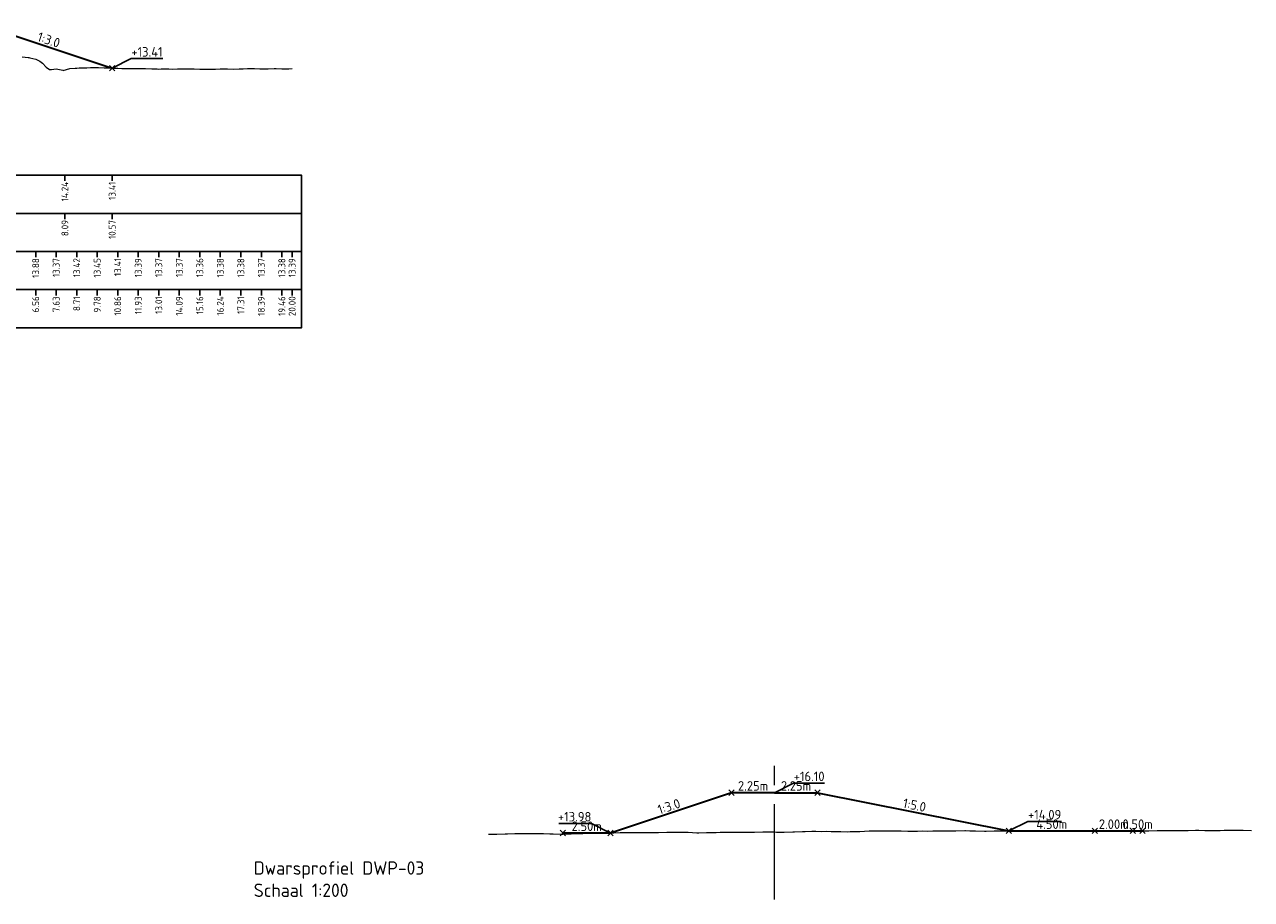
# Model space of a CAD drawing. Header units: metres. Extents: x 220364 to 225126, y 402650 to 403044.
# Tile 4 of 14: x 220427 to 220491, y 402787 to 402833. Entities that reach past the tile are written whole.
import ezdxf

# ---------------------------------------------------------------- set-up
doc = ezdxf.new("R2010")
doc.units = ezdxf.units.M
doc.linetypes.add('XX-STRAMIEN', pattern=[16, 10, -2, 2, -2])
for name, color, linetype, lineweight in [('B-WA-GW-MAAIVELD-G', 8, 'Continuous', 18), ('C3D-LABELS', 7, 'Continuous', 25), ('N-WA-GW-AFWERKEN_INZAAIEN-G', 60, 'Continuous', 35), ('N-WA-GW-WATERBODEM-G', 122, 'Continuous', 35), ('N-WA-VH-VERHARDING_GRASBETONSTEEN-G', 102, 'Continuous', 35), ('X-XX-AL-AS-G', 1, 'XX-STRAMIEN', 18), ('X-XX-AL-DETAIL_1-S', 253, 'Continuous', 18), ('X-XX-AL-DETAIL_2-G', 7, 'Continuous', 25), ('X-XX-AL-T25', 7, 'Continuous', 25), ('X-XX-AL-T35', 7, 'Continuous', 35)]:
    doc.layers.add(name, color=color, linetype=linetype, lineweight=lineweight)
doc.styles.add('NLCS-ISO', font='NLCS-ISO.ttf')

msp = doc.modelspace()

# ---------------------------------------------------------------- linework, layer by layer
at = {"layer": 'B-WA-GW-MAAIVELD-G'}
for p, q in [((220451.478, 402790.606), (220451.861, 402790.611)), ((220451.861, 402790.611), (220451.916, 402790.61)), ((220451.916, 402790.61), (220452.363, 402790.619)), ((220452.363, 402790.619), (220452.474, 402790.623)), ((220452.474, 402790.623), (220452.866, 402790.631)), ((220452.866, 402790.631), (220453.031, 402790.632)), ((220453.031, 402790.632), (220453.368, 402790.631)), ((220453.368, 402790.631), (220453.589, 402790.633)), ((220453.589, 402790.633), (220453.87, 402790.63)), ((220453.87, 402790.63), (220454.147, 402790.634)), ((220454.147, 402790.634), (220454.373, 402790.631)), ((220454.373, 402790.631), (220454.705, 402790.614)), ((220454.705, 402790.614), (220454.875, 402790.616)), ((220454.875, 402790.616), (220455.262, 402790.606)), ((220455.262, 402790.606), (220455.378, 402790.609)), ((220455.378, 402790.609), (220455.82, 402790.629)), ((220455.82, 402790.629), (220455.88, 402790.632)), ((220455.88, 402790.632), (220456.378, 402790.643)), ((220456.378, 402790.643), (220456.383, 402790.643)), ((220456.383, 402790.643), (220456.429, 402790.646)), ((220456.429, 402790.646), (220456.885, 402790.667)), ((220456.885, 402790.667), (220456.935, 402790.667)), ((220456.935, 402790.667), (220457.388, 402790.683)), ((220457.388, 402790.683), (220457.493, 402790.685)), ((220457.493, 402790.685), (220457.89, 402790.663)), ((220457.89, 402790.663), (220458.051, 402790.672)), ((220458.051, 402790.672), (220458.392, 402790.689)), ((220458.392, 402790.689), (220458.608, 402790.69)), ((220458.608, 402790.69), (220458.895, 402790.691)), ((220458.895, 402790.691), (220459.166, 402790.687)), ((220459.166, 402790.687), (220459.397, 402790.694)), ((220459.397, 402790.694), (220459.724, 402790.69)), ((220459.724, 402790.69), (220459.9, 402790.689)), ((220459.9, 402790.689), (220460.282, 402790.697)), ((220460.282, 402790.697), (220460.402, 402790.699)), ((220460.402, 402790.699), (220460.839, 402790.711)), ((220460.839, 402790.711), (220460.905, 402790.707)), ((220460.905, 402790.707), (220461.397, 402790.708)), ((220461.397, 402790.708), (220461.407, 402790.709)), ((220461.407, 402790.709), (220461.501, 402790.709)), ((220461.501, 402790.709), (220461.91, 402790.71)), ((220461.91, 402790.71), (220461.955, 402790.711)), ((220461.955, 402790.711), (220462.412, 402790.678)), ((220462.412, 402790.678), (220462.512, 402790.675)), ((220462.512, 402790.675), (220462.915, 402790.692)), ((220462.915, 402790.692), (220463.07, 402790.692)), ((220463.07, 402790.692), (220463.417, 402790.695)), ((220463.417, 402790.695), (220463.628, 402790.7)), ((220463.628, 402790.7), (220463.919, 402790.706)), ((220463.919, 402790.706), (220464.185, 402790.706)), ((220464.185, 402790.706), (220464.422, 402790.704)), ((220464.422, 402790.704), (220464.743, 402790.702)), ((220464.743, 402790.702), (220464.924, 402790.705)), ((220464.924, 402790.705), (220465.073, 402790.703)), ((220465.073, 402790.703), (220465.427, 402790.713)), ((220465.427, 402790.713), (220465.858, 402790.72)), ((220465.858, 402790.72), (220465.929, 402790.719)), ((220465.929, 402790.719), (220466.416, 402790.718)), ((220466.416, 402790.718), (220466.432, 402790.719)), ((220466.432, 402790.719), (220466.478, 402790.719)), ((220466.478, 402790.719), (220466.572, 402790.717)), ((220466.572, 402790.717), (220466.934, 402790.714)), ((220466.934, 402790.714), (220466.974, 402790.715)), ((220466.974, 402790.715), (220467.437, 402790.718)), ((220467.437, 402790.718), (220467.532, 402790.72)), ((220467.532, 402790.72), (220467.939, 402790.747)), ((220467.939, 402790.747), (220468.089, 402790.745)), ((220468.089, 402790.745), (220468.441, 402790.753)), ((220468.441, 402790.753), (220468.647, 402790.757)), ((220468.647, 402790.757), (220468.944, 402790.748)), ((220468.944, 402790.748), (220469.205, 402790.753)), ((220469.205, 402790.753), (220469.446, 402790.745)), ((220469.446, 402790.745), (220469.762, 402790.737)), ((220469.762, 402790.737), (220469.949, 402790.741)), ((220469.949, 402790.741), (220470.32, 402790.732)), ((220470.32, 402790.732), (220470.451, 402790.739)), ((220470.451, 402790.739), (220470.878, 402790.747)), ((220470.878, 402790.747), (220470.954, 402790.747)), ((220470.954, 402790.747), (220471.435, 402790.772)), ((220471.435, 402790.772), (220471.456, 402790.77)), ((220471.456, 402790.77), (220471.644, 402790.774)), ((220471.644, 402790.774), (220471.959, 402790.776)), ((220471.959, 402790.776), (220471.993, 402790.778)), ((220471.993, 402790.778), (220472.461, 402790.772)), ((220472.461, 402790.772), (220472.551, 402790.772)), ((220472.551, 402790.772), (220472.963, 402790.772)), ((220472.963, 402790.772), (220473.109, 402790.773)), ((220473.109, 402790.773), (220473.466, 402790.759)), ((220473.466, 402790.759), (220473.666, 402790.756)), ((220473.666, 402790.756), (220473.968, 402790.768)), ((220473.968, 402790.768), (220474.224, 402790.771)), ((220474.224, 402790.771), (220474.471, 402790.768)), ((220474.471, 402790.768), (220474.782, 402790.778)), ((220474.782, 402790.778), (220474.973, 402790.784)), ((220474.973, 402790.784), (220475.339, 402790.776)), ((220475.339, 402790.776), (220475.476, 402790.778)), ((220475.476, 402790.778), (220475.897, 402790.787)), ((220475.897, 402790.787), (220475.978, 402790.785)), ((220475.978, 402790.785), (220476.455, 402790.793)), ((220476.455, 402790.793), (220476.481, 402790.793)), ((220476.481, 402790.793), (220476.716, 402790.787)), ((220476.716, 402790.787), (220476.983, 402790.78)), ((220476.983, 402790.78), (220477.012, 402790.779)), ((220477.012, 402790.779), (220477.486, 402790.767)), ((220477.486, 402790.767), (220477.57, 402790.767)), ((220477.57, 402790.767), (220477.988, 402790.77)), ((220477.988, 402790.77), (220478.128, 402790.771)), ((220478.128, 402790.771), (220478.49, 402790.775)), ((220478.49, 402790.775), (220478.686, 402790.77)), ((220478.686, 402790.77), (220478.993, 402790.78)), ((220478.993, 402790.78), (220479.243, 402790.784)), ((220479.243, 402790.784), (220479.495, 402790.784)), ((220479.495, 402790.784), (220479.801, 402790.788)), ((220479.801, 402790.788), (220479.998, 402790.786)), ((220479.998, 402790.786), (220480.359, 402790.79)), ((220480.359, 402790.79), (220480.5, 402790.787)), ((220480.5, 402790.787), (220480.916, 402790.773)), ((220480.916, 402790.773), (220481.003, 402790.773)), ((220481.003, 402790.773), (220481.474, 402790.775)), ((220481.474, 402790.775), (220481.505, 402790.775)), ((220481.505, 402790.775), (220481.788, 402790.772)), ((220481.788, 402790.772), (220482.008, 402790.771)), ((220482.008, 402790.771), (220482.032, 402790.77)), ((220482.032, 402790.77), (220482.51, 402790.781)), ((220482.51, 402790.781), (220482.589, 402790.782)), ((220482.589, 402790.782), (220483.012, 402790.79)), ((220483.012, 402790.79), (220483.147, 402790.79)), ((220483.147, 402790.79), (220483.515, 402790.8)), ((220483.515, 402790.8), (220483.705, 402790.805)), ((220483.705, 402790.805), (220484.017, 402790.789)), ((220484.017, 402790.789), (220484.263, 402790.798)), ((220484.263, 402790.798), (220484.52, 402790.782)), ((220484.52, 402790.782), (220484.82, 402790.762)), ((220484.82, 402790.762), (220485.022, 402790.768)), ((220485.022, 402790.768), (220485.378, 402790.767)), ((220485.378, 402790.767), (220485.525, 402790.773)), ((220485.525, 402790.773), (220485.936, 402790.785)), ((220485.936, 402790.785), (220486.027, 402790.787)), ((220486.027, 402790.787), (220486.102, 402790.787)), ((220486.102, 402790.787), (220486.53, 402790.802)), ((220486.53, 402790.802), (220486.859, 402790.799)), ((220486.859, 402790.799), (220487.032, 402790.797)), ((220487.032, 402790.797), (220487.051, 402790.798)), ((220487.051, 402790.798), (220487.534, 402790.799)), ((220487.534, 402790.799), (220487.609, 402790.799)), ((220487.609, 402790.799), (220488.037, 402790.803)), ((220488.037, 402790.803), (220488.166, 402790.798)), ((220488.166, 402790.798), (220488.539, 402790.812)), ((220488.539, 402790.812), (220488.724, 402790.814)), ((220488.724, 402790.814), (220489.042, 402790.801)), ((220489.042, 402790.801), (220489.282, 402790.801)), ((220489.282, 402790.801), (220489.544, 402790.801)), ((220489.544, 402790.801), (220489.839, 402790.804)), ((220489.839, 402790.804), (220490.047, 402790.805)), ((220490.047, 402790.805), (220490.397, 402790.805)), ((220490.397, 402790.805), (220490.549, 402790.806)), ((220490.549, 402790.806), (220490.955, 402790.812)), ((220490.955, 402790.812), (220491.052, 402790.809)), ((220491.052, 402790.809), (220491.478, 402790.798))]:
    msp.add_line(p, q, dxfattribs=at)
at = {"layer": 'B-WA-GW-MAAIVELD-G', "color": 8, "linetype": 'Continuous', "lineweight": 18}
msp.add_lwpolyline([(220427.03, 402831.363), (220427.352, 402831.331), (220427.389, 402831.328), (220427.44, 402831.312), (220427.747, 402831.237), (220427.966, 402831.131), (220428.106, 402831.035), (220428.301, 402830.829), (220428.464, 402830.705), (220428.58, 402830.699), (220428.822, 402830.729), (220429.162, 402830.658), (220429.181, 402830.652), (220429.195, 402830.651), (220429.539, 402830.755), (220429.809, 402830.768), (220429.898, 402830.779), (220430.022, 402830.784), (220430.256, 402830.797), (220430.423, 402830.796), (220430.615, 402830.799), (220430.883, 402830.805), (220430.973, 402830.804), (220431.038, 402830.805), (220431.332, 402830.796), (220431.652, 402830.782), (220431.69, 402830.781), (220431.743, 402830.779), (220432.048, 402830.769), (220432.266, 402830.759), (220432.407, 402830.757), (220432.604, 402830.757), (220432.765, 402830.756), (220432.88, 402830.755), (220433.124, 402830.747), (220433.465, 402830.748), (220433.482, 402830.747), (220433.495, 402830.747), (220433.841, 402830.737), (220434.109, 402830.73), (220434.199, 402830.726), (220434.325, 402830.73), (220434.558, 402830.731), (220434.723, 402830.729), (220434.916, 402830.727), (220435.186, 402830.728), (220435.275, 402830.73), (220435.338, 402830.73), (220435.633, 402830.742), (220435.952, 402830.743), (220435.991, 402830.743), (220436.047, 402830.739), (220436.35, 402830.724), (220436.566, 402830.72), (220436.708, 402830.721), (220436.907, 402830.722), (220437.067, 402830.724), (220437.181, 402830.726), (220437.425, 402830.736), (220437.768, 402830.735), (220437.784, 402830.734), (220437.795, 402830.734), (220438.142, 402830.717), (220438.409, 402830.729), (220438.501, 402830.735), (220438.629, 402830.741), (220438.859, 402830.746), (220439.023, 402830.753), (220439.217, 402830.749), (220439.489, 402830.736), (220439.576, 402830.73), (220439.638, 402830.731), (220439.934, 402830.738), (220440.252, 402830.751), (220440.293, 402830.751), (220440.35, 402830.75), (220440.651, 402830.744), (220440.866, 402830.742), (220441.01, 402830.743), (220441.189, 402830.751)], dxfattribs=at)
at = {"layer": 'N-WA-GW-AFWERKEN_INZAAIEN-G', "color": 60, "linetype": 'Continuous', "lineweight": 35}
msp.add_line((220424.889, 402833.06), (220431.757, 402830.77), dxfattribs=at)
at = {"layer": 'N-WA-GW-AFWERKEN_INZAAIEN-G'}
for p, q in [((220464.228, 402792.779), (220457.882, 402790.664)), ((220466.478, 402792.779), (220464.228, 402792.779)), ((220466.478, 402792.779), (220468.728, 402792.779)), ((220468.728, 402792.779), (220478.761, 402790.773))]:
    msp.add_line(p, q, dxfattribs=at)
at = {"layer": 'N-WA-GW-WATERBODEM-G'}
msp.add_line((220483.261, 402790.773), (220485.261, 402790.773), dxfattribs=at)
at = {"layer": 'N-WA-VH-VERHARDING_GRASBETONSTEEN-G'}
for p, q in [((220457.882, 402790.664), (220455.382, 402790.664)), ((220478.761, 402790.773), (220483.261, 402790.773)), ((220485.261, 402790.773), (220485.761, 402790.773))]:
    msp.add_line(p, q, dxfattribs=at)
at = {"layer": 'X-XX-AL-AS-G', "ltscale": 0.5}
msp.add_line((220466.478, 402787.179), (220466.478, 402794.179), dxfattribs=at)
at = {"layer": 'X-XX-AL-DETAIL_1-S', "color": 253, "linetype": 'Continuous', "lineweight": 18}
for p, q in [((220431.615, 402830.629), (220431.898, 402830.912)), ((220431.615, 402830.912), (220431.898, 402830.629))]:
    msp.add_line(p, q, dxfattribs=at)
at = {"layer": 'X-XX-AL-DETAIL_1-S'}
for p, q in [((220464.087, 402792.638), (220464.37, 402792.921)), ((220464.087, 402792.921), (220464.37, 402792.638)), ((220468.587, 402792.638), (220468.87, 402792.921)), ((220468.587, 402792.921), (220468.87, 402792.638)), ((220455.241, 402790.522), (220455.523, 402790.805)), ((220455.241, 402790.805), (220455.523, 402790.522)), ((220457.741, 402790.522), (220458.023, 402790.805)), ((220457.741, 402790.805), (220458.023, 402790.522)), ((220478.62, 402790.631), (220478.902, 402790.914)), ((220478.62, 402790.914), (220478.902, 402790.631)), ((220483.12, 402790.631), (220483.402, 402790.914)), ((220483.12, 402790.914), (220483.402, 402790.631)), ((220485.12, 402790.631), (220485.402, 402790.914)), ((220485.12, 402790.914), (220485.402, 402790.631)), ((220485.62, 402790.631), (220485.902, 402790.914)), ((220485.62, 402790.914), (220485.902, 402790.631))]:
    msp.add_line(p, q, dxfattribs=at)
at = {"layer": 'X-XX-AL-DETAIL_2-G', "color": 7, "linetype": 'Continuous', "lineweight": -3}
for p, q in [((220429.28, 402825.159), (220429.28, 402824.859)), ((220431.757, 402825.159), (220431.757, 402824.859)), ((220429.28, 402823.159), (220429.28, 402822.859)), ((220431.757, 402823.159), (220431.757, 402822.859)), ((220427.747, 402821.159), (220427.747, 402820.859)), ((220428.822, 402821.159), (220428.822, 402820.859)), ((220429.898, 402821.159), (220429.898, 402820.859)), ((220430.973, 402821.159), (220430.973, 402820.859)), ((220432.048, 402821.159), (220432.048, 402820.859)), ((220433.124, 402821.159), (220433.124, 402820.859)), ((220434.199, 402821.159), (220434.199, 402820.859)), ((220435.275, 402821.159), (220435.275, 402820.859)), ((220436.35, 402821.159), (220436.35, 402820.859)), ((220437.425, 402821.159), (220437.425, 402820.859)), ((220438.501, 402821.159), (220438.501, 402820.859)), ((220439.576, 402821.159), (220439.576, 402820.859)), ((220440.651, 402821.159), (220440.651, 402820.859)), ((220441.189, 402821.159), (220441.189, 402820.859)), ((220427.747, 402819.159), (220427.747, 402818.859)), ((220428.822, 402819.159), (220428.822, 402818.859)), ((220429.898, 402819.159), (220429.898, 402818.859)), ((220430.973, 402819.159), (220430.973, 402818.859)), ((220432.048, 402819.159), (220432.048, 402818.859)), ((220433.124, 402819.159), (220433.124, 402818.859)), ((220434.199, 402819.159), (220434.199, 402818.859)), ((220435.275, 402819.159), (220435.275, 402818.859)), ((220436.35, 402819.159), (220436.35, 402818.859)), ((220437.425, 402819.159), (220437.425, 402818.859)), ((220438.501, 402819.159), (220438.501, 402818.859)), ((220439.576, 402819.159), (220439.576, 402818.859)), ((220440.651, 402819.159), (220440.651, 402818.859)), ((220441.189, 402819.159), (220441.189, 402818.859))]:
    msp.add_line(p, q, dxfattribs=at)
for points in [[(220382.163, 402823.159), (220441.689, 402823.159), (220441.689, 402825.159), (220382.163, 402825.159)], [(220382.163, 402821.159), (220441.689, 402821.159), (220441.689, 402823.159), (220382.163, 402823.159)], [(220382.163, 402819.159), (220441.689, 402819.159), (220441.689, 402821.159), (220382.163, 402821.159)], [(220382.163, 402817.159), (220441.689, 402817.159), (220441.689, 402819.159), (220382.163, 402819.159)]]:
    msp.add_3dface(points, dxfattribs=at)
at = {"layer": 'X-XX-AL-T25', "color": 7, "linetype": 'Continuous', "lineweight": 25}
for q in [(220431.757, 402830.77), (220434.419, 402831.27)]:
    msp.add_line((220432.757, 402831.27), q, dxfattribs=at)
at = {"layer": 'X-XX-AL-T25'}
for p, q in [((220467.478, 402793.279), (220466.478, 402792.779)), ((220467.478, 402793.279), (220469.09, 402793.279)), ((220455.17, 402791.164), (220456.882, 402791.164)), ((220456.882, 402791.164), (220457.882, 402790.664)), ((220479.761, 402791.273), (220478.761, 402790.773)), ((220479.761, 402791.273), (220481.523, 402791.273))]:
    msp.add_line(p, q, dxfattribs=at)

# ---------------------------------------------------------------- texts
at = {"layer": 'C3D-LABELS', "color": 7, "linetype": 'Continuous', "lineweight": 25, "char_height": 0.36, "attachment_point": 6, "rotation": 90, "style": 'NLCS-ISO'}
for s, insert in [('14.24', (220429.28, 402824.809)), ('13.41', (220431.757, 402824.809)), ('8.09', (220429.28, 402822.809)), ('10.57', (220431.757, 402822.809)), ('13.88', (220427.747, 402820.809)), ('13.37', (220428.822, 402820.809)), ('13.42', (220429.898, 402820.809)), ('13.45', (220430.973, 402820.809)), ('13.41', (220432.048, 402820.809)), ('13.39', (220433.124, 402820.809)), ('13.37', (220434.199, 402820.809)), ('13.37', (220435.275, 402820.809)), ('13.36', (220436.35, 402820.809)), ('13.38', (220437.425, 402820.809)), ('13.38', (220438.501, 402820.809)), ('13.37', (220439.576, 402820.809)), ('13.38', (220440.651, 402820.809)), ('13.39', (220441.189, 402820.809)), ('6.56', (220427.747, 402818.809)), ('7.63', (220428.822, 402818.809)), ('9.78', (220430.973, 402818.809)), ('10.86', (220432.048, 402818.809)), ('11.93', (220433.124, 402818.809)), ('14.09', (220435.275, 402818.809)), ('15.16', (220436.35, 402818.809)), ('16.24', (220437.425, 402818.809)), ('18.39', (220439.576, 402818.809)), ('19.46', (220440.651, 402818.809)), ('20.00', (220441.189, 402818.809)), ('8.71', (220429.898, 402818.809)), ('13.01', (220434.199, 402818.809)), ('17.31', (220438.501, 402818.809))]:
    msp.add_mtext(s, dxfattribs=dict(at, insert=insert))
at = {"layer": 'X-XX-AL-T25', "color": 7, "linetype": 'Continuous', "lineweight": 25, "insert": (220428.356, 402832.016), "char_height": 0.5, "attachment_point": 8, "rotation": 341.56505, "style": 'NLCS-ISO'}
msp.add_mtext('1:3.0', dxfattribs=at)
at = {"layer": 'X-XX-AL-T25', "color": 7, "linetype": 'Continuous', "lineweight": 25, "insert": (220432.763, 402831.376), "char_height": 0.5, "attachment_point": 7, "style": 'NLCS-ISO'}
msp.add_mtext('+13.41', dxfattribs=at)
at = {"layer": 'X-XX-AL-T25', "char_height": 0.5, "style": 'NLCS-ISO'}
for s, insert, attachment_point in [('+16.10', (220467.484, 402793.385), 7), ('+13.98', (220456.876, 402791.27), 9), ('+14.09', (220479.767, 402791.379), 7)]:
    msp.add_mtext(s, dxfattribs=dict(at, insert=insert, attachment_point=attachment_point))
at = {"layer": 'X-XX-AL-T25', "char_height": 0.5, "attachment_point": 8, "style": 'NLCS-ISO'}
for s, insert, rotation in [('2.25m', (220465.353, 402792.885), 360), ('2.25m', (220467.603, 402792.885), 0), ('1:3.0', (220461.022, 402791.822), 18.43495), ('1:5.0', (220473.765, 402791.88), 348.69007), ('2.50m', (220456.632, 402790.77), 360), ('4.50m', (220481.011, 402790.879), 0), ('2.00m', (220484.261, 402790.879), 0), ('0.50m', (220485.511, 402790.879), 0)]:
    msp.add_mtext(s, dxfattribs=dict(at, insert=insert, rotation=rotation))
at = {"layer": 'X-XX-AL-T35', "insert": (220439.178, 402789.179), "char_height": 0.7, "attachment_point": 1, "style": 'NLCS-ISO'}
msp.add_mtext('{\\C256;Dwarsprofiel DWP-03\\PSchaal 1:200}', dxfattribs=at)

doc.saveas('drawing.dxf')
